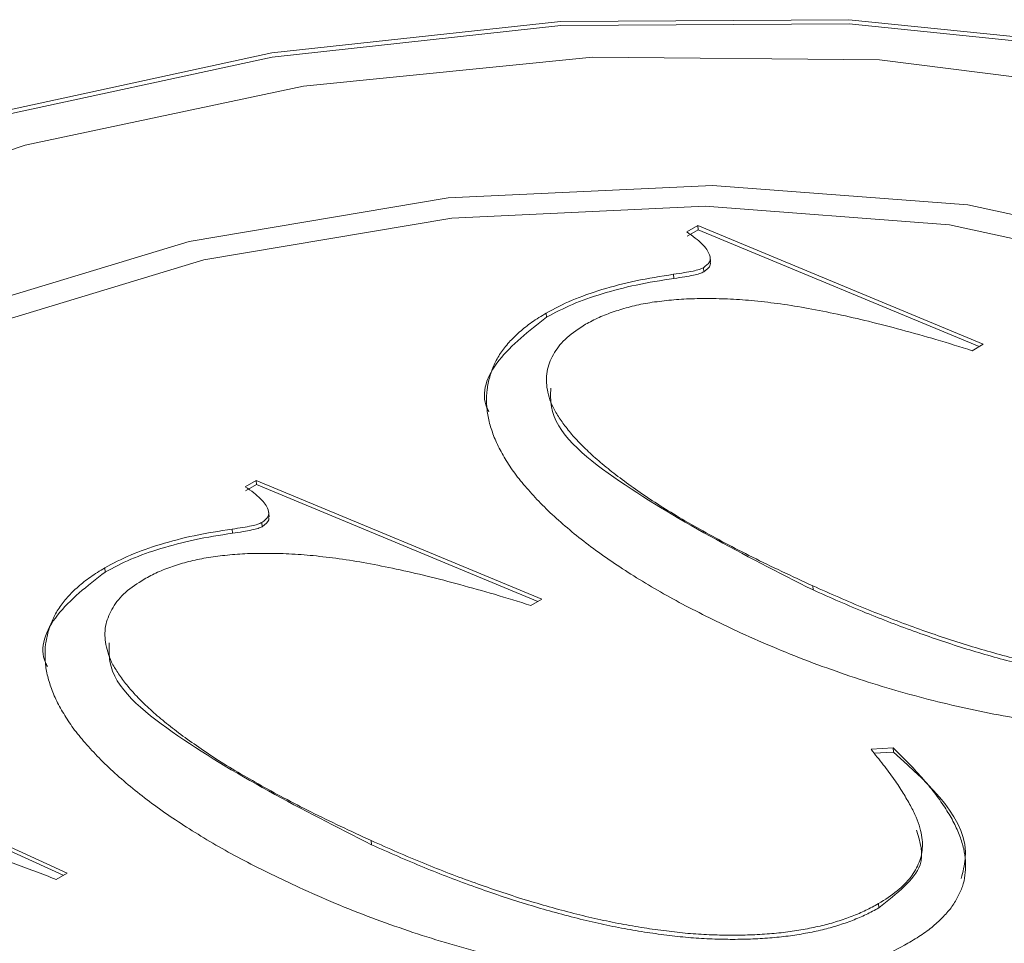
# Model space of a CAD drawing. Header units: inches. Extents: x 0.6 to 16.3, y 0.2 to 11.5.
# Tile 47 of 53: x 14.0816 to 14.1828, y 8.5741 to 8.6691. Entities that reach past the tile are written whole.
import ezdxf

# ---------------------------------------------------------------- set-up
doc = ezdxf.new("R2010")
doc.units = ezdxf.units.IN
doc.header["$MEASUREMENT"] = 0

msp = doc.modelspace()

# ---------------------------------------------------------------- linework, layer by layer
at = {"color": 7, "linetype": 'Continuous', "lineweight": 15}
for p, q in [((14.15017564, 8.64729171), (14.15131054, 8.64794688)), ((14.1502126, 8.64686434), (14.1513475, 8.64751951)), ((14.15131054, 8.64794688), (14.18066266, 8.63573734)), ((14.1513475, 8.64751951), (14.15131054, 8.64794688)), ((14.1513475, 8.64751951), (14.18024786, 8.63549788)), ((14.15262187, 8.64419939), (14.15257251, 8.64477011)), ((14.15262187, 8.64419939), (14.15257251, 8.64477011)), ((14.15192555, 8.64318855), (14.15188859, 8.64361592)), ((14.14886359, 8.64251419), (14.14882663, 8.64294156)), ((14.13576028, 8.6385212), (14.13572333, 8.63894857)), ((14.18066266, 8.63573734), (14.17952775, 8.63508217)), ((14.10477942, 8.62108504), (14.10591433, 8.6217402)), ((14.10481638, 8.62065767), (14.10595129, 8.62131283)), ((14.10591433, 8.6217402), (14.13526644, 8.60953066)), ((14.10595129, 8.62131283), (14.10591433, 8.6217402)), ((14.10595129, 8.62131283), (14.13485165, 8.6092912)), ((14.10722565, 8.61799272), (14.1071763, 8.61856343)), ((14.10722565, 8.61799272), (14.1071763, 8.61856343)), ((14.10652934, 8.61698187), (14.10649238, 8.61740924)), ((14.10346737, 8.61630752), (14.10343042, 8.61673489)), ((14.09036407, 8.61231453), (14.09032711, 8.61274189)), ((14.16317195, 8.61046862), (14.16313499, 8.61089598)), ((14.13526644, 8.60953066), (14.13413154, 8.60887549)), ((14.0582483, 8.59422319), (14.08646551, 8.58135848)), ((14.05828526, 8.59379582), (14.08606818, 8.58112911)), ((14.16912709, 8.59409301), (14.17139068, 8.59423359)), ((14.16940271, 8.59368046), (14.17142764, 8.59380622)), ((14.17142764, 8.59380622), (14.17139068, 8.59423359)), ((14.11777574, 8.58426194), (14.11773878, 8.58468931)), ((14.08646551, 8.58135848), (14.08533061, 8.58070332)), ((14.16992818, 8.57778044), (14.16989123, 8.57820781))]:
    msp.add_line(p, q, dxfattribs=at)
at = {"color": 7, "linetype": 'Continuous', "lineweight": 15, "flags": 128}
for points in [[(14.19523304, 8.66621625), (14.16684387, 8.66912566), (14.13720928, 8.66895345), (14.1075068, 8.66570645), (14.0789167, 8.6595137), (14.05257502, 8.65062127), (14.02952846, 8.6393825), (14.01069281, 8.62624397), (13.9968165, 8.61172775)], [(14.19523304, 8.66621625), (14.16684387, 8.66912566), (14.13720928, 8.66895345), (14.1075068, 8.66570645), (14.0789167, 8.6595137), (14.05257502, 8.65062127), (14.02952846, 8.6393825), (14.01069281, 8.62624397), (13.9968165, 8.61172775)], [(14.2849803, 8.60406828), (14.2831766, 8.61296426), (14.27546684, 8.62735504), (14.26219691, 8.64030699), (14.24389409, 8.65130548), (14.22128567, 8.65991345), (14.19527, 8.66578888), (14.16688083, 8.66869829), (14.13724623, 8.66852608), (14.10754376, 8.66527908), (14.07895366, 8.65908633), (14.05261197, 8.6501939), (14.02956542, 8.63895513), (14.01072976, 8.6258166), (13.99685346, 8.61130038)], [(14.2849803, 8.60406828), (14.2831766, 8.61296426), (14.27546684, 8.62735504), (14.26219691, 8.64030699), (14.24389409, 8.65130548), (14.22128567, 8.65991345), (14.19527, 8.66578888), (14.16688083, 8.66869829), (14.13724623, 8.66852608), (14.10754376, 8.66527908), (14.07895366, 8.65908633), (14.05261197, 8.6501939), (14.02956542, 8.63895513), (14.01072976, 8.6258166), (13.99685346, 8.61130038)], [(14.19798153, 8.66147888), (14.16999925, 8.66498154), (14.14050096, 8.66525827), (14.11078295, 8.6622969), (14.08215116, 8.65622757), (14.05586383, 8.64731699), (14.03307615, 8.63595674), (14.0147895, 8.62264605), (14.0018075, 8.60796984)], [(14.19798153, 8.66147888), (14.16999925, 8.66498154), (14.14050096, 8.66525827), (14.11078295, 8.6622969), (14.08215116, 8.65622757), (14.05586383, 8.64731699), (14.03307615, 8.63595674), (14.0147895, 8.62264605), (14.0018075, 8.60796984)], [(14.25253192, 8.60126233), (14.24873975, 8.61383376), (14.23877006, 8.626269), (14.22323511, 8.63681072), (14.20297238, 8.6448906), (14.17907425, 8.65007307), (14.15282907, 8.65207872), (14.12565172, 8.65079945), (14.09900735, 8.6463042), (14.07433235, 8.63883533), (14.05295696, 8.62879548)], [(14.25253192, 8.60126233), (14.24873975, 8.61383376), (14.23877006, 8.626269), (14.22323511, 8.63681072), (14.20297238, 8.6448906), (14.17907425, 8.65007307), (14.15282907, 8.65207872), (14.12565172, 8.65079945), (14.09900735, 8.6463042), (14.07433235, 8.63883533), (14.05295696, 8.62879548)], [(14.24186626, 8.57989374), (14.24531278, 8.58667233), (14.24765441, 8.60022361), (14.24394982, 8.61330852), (14.23439873, 8.62522164), (14.21951603, 8.63532075), (14.20010407, 8.64306138), (14.17720935, 8.64802625), (14.15206612, 8.6499477), (14.12602986, 8.64872213), (14.10050419, 8.64441563), (14.07686522, 8.63726035), (14.05638732, 8.62764204)], [(14.24186626, 8.57989374), (14.24531278, 8.58667233), (14.24765441, 8.60022361), (14.24394982, 8.61330852), (14.23439873, 8.62522164), (14.21951603, 8.63532075), (14.20010407, 8.64306138), (14.17720935, 8.64802625), (14.15206612, 8.6499477), (14.12602986, 8.64872213), (14.10050419, 8.64441563), (14.07686522, 8.63726035), (14.05638732, 8.62764204)]]:
    msp.add_lwpolyline(points, dxfattribs=at)
at = {"color": 7, "linetype": 'Continuous', "lineweight": 15}
for points, knots in [([(14.15253203, 8.64493487), (14.15244383, 8.6451231), (14.15225871, 8.64551814), (14.15173305, 8.64609341), (14.15105584, 8.64669989), (14.15047842, 8.64708813), (14.15017564, 8.64729171)], [0, 0, 0, 0, 0.212370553, 0.445701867, 0.709340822, 1, 1, 1, 1]), ([(14.15253203, 8.64493487), (14.15244383, 8.6451231), (14.15225871, 8.64551814), (14.15173305, 8.64609341), (14.15105584, 8.64669989), (14.15047842, 8.64708813), (14.15017564, 8.64729171)], [0, 0, 0, 0, 0.212370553, 0.445701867, 0.709340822, 1, 1, 1, 1]), ([(14.15188859, 8.64361592), (14.15214321, 8.6438108), (14.15268386, 8.64422463), (14.15258456, 8.64468913), (14.15253203, 8.64493487)], [0, 0, 0, 0, 0.470942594, 1, 1, 1, 1]), ([(14.15188859, 8.64361592), (14.15214321, 8.6438108), (14.15268386, 8.64422463), (14.15258456, 8.64468913), (14.15253203, 8.64493487)], [0, 0, 0, 0, 0.470942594, 1, 1, 1, 1]), ([(14.14882663, 8.64294156), (14.14919919, 8.64299595), (14.1498713, 8.64309406), (14.15075525, 8.64325352), (14.15142713, 8.64341344), (14.1517504, 8.64355528), (14.15188859, 8.64361592)], [0, 0, 0, 0, 0.34976913, 0.630991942, 0.842245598, 1, 1, 1, 1]), ([(14.14882663, 8.64294156), (14.14919919, 8.64299595), (14.1498713, 8.64309406), (14.15075525, 8.64325352), (14.15142713, 8.64341344), (14.1517504, 8.64355528), (14.15188859, 8.64361592)], [0, 0, 0, 0, 0.34976913, 0.630991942, 0.842245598, 1, 1, 1, 1]), ([(14.15192555, 8.64318855), (14.15223405, 8.64342184), (14.15266296, 8.64374617), (14.15260084, 8.64409778), (14.1525834, 8.64419648)], [0, 0, 0, 0, 0.719288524, 1, 1, 1, 1]), ([(14.15192555, 8.64318855), (14.15223405, 8.64342184), (14.15266296, 8.64374617), (14.15260084, 8.64409778), (14.1525834, 8.64419648)], [0, 0, 0, 0, 0.719288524, 1, 1, 1, 1]), ([(14.13572333, 8.63894857), (14.13658285, 8.63940447), (14.13831694, 8.64032423), (14.14147639, 8.64141335), (14.14498326, 8.64233727), (14.14751764, 8.64273575), (14.14882663, 8.64294156)], [0, 0, 0, 0, 0.2356834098, 0.475488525, 0.7290929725, 1, 1, 1, 1]), ([(14.13572333, 8.63894857), (14.13658285, 8.63940447), (14.13831694, 8.64032423), (14.14147639, 8.64141335), (14.14498326, 8.64233727), (14.14751764, 8.64273575), (14.14882663, 8.64294156)], [0, 0, 0, 0, 0.2356834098, 0.475488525, 0.7290929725, 1, 1, 1, 1]), ([(14.13576028, 8.6385212), (14.13661981, 8.6389771), (14.13835389, 8.63989686), (14.14151335, 8.64098598), (14.14502022, 8.6419099), (14.1475546, 8.64230838), (14.14886359, 8.64251419)], [0, 0, 0, 0, 0.2356834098, 0.475488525, 0.7290929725, 1, 1, 1, 1]), ([(14.13576028, 8.6385212), (14.13661981, 8.6389771), (14.13835389, 8.63989686), (14.14151335, 8.64098598), (14.14502022, 8.6419099), (14.1475546, 8.64230838), (14.14886359, 8.64251419)], [0, 0, 0, 0, 0.2356834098, 0.475488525, 0.7290929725, 1, 1, 1, 1]), ([(14.14886359, 8.64251419), (14.14923615, 8.64256858), (14.14990826, 8.64266669), (14.1507922, 8.64282615), (14.15146409, 8.64298607), (14.15178735, 8.64312791), (14.15192555, 8.64318855)], [0, 0, 0, 0, 0.34976913, 0.630991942, 0.842245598, 1, 1, 1, 1]), ([(14.14886359, 8.64251419), (14.14923615, 8.64256858), (14.14990826, 8.64266669), (14.1507922, 8.64282615), (14.15146409, 8.64298607), (14.15178735, 8.64312791), (14.15192555, 8.64318855)], [0, 0, 0, 0, 0.34976913, 0.630991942, 0.842245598, 1, 1, 1, 1]), ([(14.17952775, 8.63508217), (14.1782942, 8.63547121), (14.17591479, 8.63622164), (14.17233928, 8.63720746), (14.16899441, 8.63810022), (14.16577396, 8.63881613), (14.16277503, 8.63943871), (14.15991813, 8.63989179), (14.15724794, 8.64021725), (14.15474195, 8.640408), (14.15239034, 8.6404592), (14.15018935, 8.64042853), (14.14812104, 8.64025427), (14.14617089, 8.64001035), (14.14435744, 8.63962114), (14.14269019, 8.63911259), (14.14112539, 8.63852248), (14.14023142, 8.63803713), (14.13978324, 8.63779381)], [0, 0, 0, 0, 0.103573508, 0.199783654, 0.289614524, 0.372353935, 0.448940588, 0.518862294, 0.582743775, 0.640933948, 0.694352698, 0.744011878, 0.79034443, 0.834265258, 0.876706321, 0.917606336, 0.958692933, 1, 1, 1, 1]), ([(14.17952775, 8.63508217), (14.1782942, 8.63547121), (14.17591479, 8.63622164), (14.17233928, 8.63720746), (14.16899441, 8.63810022), (14.16577396, 8.63881613), (14.16277503, 8.63943871), (14.15991813, 8.63989179), (14.15724794, 8.64021725), (14.15474195, 8.640408), (14.15239034, 8.6404592), (14.15018935, 8.64042853), (14.14812104, 8.64025427), (14.14617089, 8.64001035), (14.14435744, 8.63962114), (14.14269019, 8.63911259), (14.14112539, 8.63852248), (14.14023142, 8.63803713), (14.13978324, 8.63779381)], [0, 0, 0, 0, 0.103573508, 0.199783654, 0.289614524, 0.372353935, 0.448940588, 0.518862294, 0.582743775, 0.640933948, 0.694352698, 0.744011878, 0.79034443, 0.834265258, 0.876706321, 0.917606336, 0.958692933, 1, 1, 1, 1]), ([(14.12983284, 8.62880399), (14.12976273, 8.62893817), (14.12890123, 8.63058707), (14.13029862, 8.63425197), (14.13394243, 8.63710024), (14.13576028, 8.6385212)], [0, 0, 0, 0, 0.042503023, 0.522315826, 1, 1, 1, 1]), ([(14.12983284, 8.62880399), (14.12976273, 8.62893817), (14.12890123, 8.63058707), (14.13029862, 8.63425197), (14.13394243, 8.63710024), (14.13576028, 8.6385212)], [0, 0, 0, 0, 0.042503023, 0.522315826, 1, 1, 1, 1]), ([(14.15571973, 8.6060686), (14.15380361, 8.60698045), (14.15004393, 8.60876961), (14.14500018, 8.61167262), (14.14053188, 8.61466414), (14.13734249, 8.61727064), (14.13513771, 8.61937677), (14.13372297, 8.62092621), (14.13246581, 8.62243435), (14.13149668, 8.62394247), (14.13067345, 8.62541486), (14.13010896, 8.62687457), (14.12970532, 8.62830029), (14.12956166, 8.62970323), (14.12961029, 8.63106613), (14.12989177, 8.63237494), (14.13032529, 8.63362465), (14.13098948, 8.63481432), (14.13186068, 8.63594579), (14.13295911, 8.63700916), (14.13421243, 8.63802628), (14.13521808, 8.63864016), (14.13572333, 8.63894857)], [0, 0, 0, 0, 0.11015992, 0.216149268, 0.318810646, 0.418467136, 0.466603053, 0.512675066, 0.556655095, 0.598626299, 0.63947141, 0.67846944, 0.715876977, 0.752284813, 0.787231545, 0.820481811, 0.852215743, 0.882784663, 0.912529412, 0.941819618, 0.970769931, 1, 1, 1, 1]), ([(14.15571973, 8.6060686), (14.15380361, 8.60698045), (14.15004393, 8.60876961), (14.14500018, 8.61167262), (14.14053188, 8.61466414), (14.13734249, 8.61727064), (14.13513771, 8.61937677), (14.13372297, 8.62092621), (14.13246581, 8.62243435), (14.13149668, 8.62394247), (14.13067345, 8.62541486), (14.13010896, 8.62687457), (14.12970532, 8.62830029), (14.12956166, 8.62970323), (14.12961029, 8.63106613), (14.12989177, 8.63237494), (14.13032529, 8.63362465), (14.13098948, 8.63481432), (14.13186068, 8.63594579), (14.13295911, 8.63700916), (14.13421243, 8.63802628), (14.13521808, 8.63864016), (14.13572333, 8.63894857)], [0, 0, 0, 0, 0.11015992, 0.216149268, 0.318810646, 0.418467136, 0.466603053, 0.512675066, 0.556655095, 0.598626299, 0.63947141, 0.67846944, 0.715876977, 0.752284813, 0.787231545, 0.820481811, 0.852215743, 0.882784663, 0.912529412, 0.941819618, 0.970769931, 1, 1, 1, 1]), ([(14.13978324, 8.63779381), (14.13909776, 8.63735308), (14.13771974, 8.63646709), (14.13647358, 8.63486464), (14.13573244, 8.63312729), (14.13571316, 8.63158149), (14.13601479, 8.63028198), (14.13640403, 8.62923268), (14.13706255, 8.62815913), (14.13787047, 8.62703432), (14.13887325, 8.62586289), (14.14009177, 8.62465421), (14.14150347, 8.62340765), (14.14311201, 8.6221237), (14.144925, 8.62081058), (14.14691549, 8.61945787), (14.14912268, 8.61808778), (14.15154688, 8.61669693), (14.15414611, 8.61526977), (14.15695866, 8.6138249), (14.15997258, 8.61236287), (14.16206736, 8.61139121), (14.16313499, 8.61089598)], [0, 0, 0, 0, 0.047395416, 0.095278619, 0.14613384, 0.202086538, 0.232586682, 0.265128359, 0.29984278, 0.336962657, 0.376955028, 0.419795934, 0.465230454, 0.513344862, 0.564589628, 0.618270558, 0.674763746, 0.734136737, 0.796477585, 0.861410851, 0.92936618, 1, 1, 1, 1]), ([(14.13978324, 8.63779381), (14.13909776, 8.63735308), (14.13771974, 8.63646709), (14.13647358, 8.63486464), (14.13573244, 8.63312729), (14.13571316, 8.63158149), (14.13601479, 8.63028198), (14.13640403, 8.62923268), (14.13706255, 8.62815913), (14.13787047, 8.62703432), (14.13887325, 8.62586289), (14.14009177, 8.62465421), (14.14150347, 8.62340765), (14.14311201, 8.6221237), (14.144925, 8.62081058), (14.14691549, 8.61945787), (14.14912268, 8.61808778), (14.15154688, 8.61669693), (14.15414611, 8.61526977), (14.15695866, 8.6138249), (14.15997258, 8.61236287), (14.16206736, 8.61139121), (14.16313499, 8.61089598)], [0, 0, 0, 0, 0.047395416, 0.095278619, 0.14613384, 0.202086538, 0.232586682, 0.265128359, 0.29984278, 0.336962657, 0.376955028, 0.419795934, 0.465230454, 0.513344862, 0.564589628, 0.618270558, 0.674763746, 0.734136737, 0.796477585, 0.861410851, 0.92936618, 1, 1, 1, 1]), ([(14.13619843, 8.63123482), (14.1361762, 8.63058914), (14.13605761, 8.62714443), (14.14531851, 8.61954165), (14.15602727, 8.61409951), (14.16317195, 8.61046862)], [0, 0, 0, 0, 0.071300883, 0.380389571, 1, 1, 1, 1]), ([(14.13619843, 8.63123482), (14.1361762, 8.63058914), (14.13605761, 8.62714443), (14.14531851, 8.61954165), (14.15602727, 8.61409951), (14.16317195, 8.61046862)], [0, 0, 0, 0, 0.071300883, 0.380389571, 1, 1, 1, 1]), ([(14.10713582, 8.6187282), (14.10704761, 8.61891643), (14.1068625, 8.61931147), (14.10633684, 8.61988674), (14.10565962, 8.62049322), (14.10508221, 8.62088145), (14.10477942, 8.62108504)], [0, 0, 0, 0, 0.212370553, 0.445701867, 0.709340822, 1, 1, 1, 1]), ([(14.10713582, 8.6187282), (14.10704761, 8.61891643), (14.1068625, 8.61931147), (14.10633684, 8.61988674), (14.10565962, 8.62049322), (14.10508221, 8.62088145), (14.10477942, 8.62108504)], [0, 0, 0, 0, 0.212370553, 0.445701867, 0.709340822, 1, 1, 1, 1]), ([(14.10649238, 8.61740924), (14.106747, 8.61760413), (14.10728765, 8.61801795), (14.10718835, 8.61848245), (14.10713582, 8.6187282)], [0, 0, 0, 0, 0.470942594, 1, 1, 1, 1]), ([(14.10649238, 8.61740924), (14.106747, 8.61760413), (14.10728765, 8.61801795), (14.10718835, 8.61848245), (14.10713582, 8.6187282)], [0, 0, 0, 0, 0.470942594, 1, 1, 1, 1]), ([(14.10652934, 8.61698187), (14.10683784, 8.61721516), (14.10726674, 8.61753949), (14.10720462, 8.6178911), (14.10718718, 8.6179898)], [0, 0, 0, 0, 0.719288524, 1, 1, 1, 1]), ([(14.10652934, 8.61698187), (14.10683784, 8.61721516), (14.10726674, 8.61753949), (14.10720462, 8.6178911), (14.10718718, 8.6179898)], [0, 0, 0, 0, 0.719288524, 1, 1, 1, 1]), ([(14.10343042, 8.61673489), (14.10380298, 8.61678927), (14.10447508, 8.61688739), (14.10535903, 8.61704684), (14.10603092, 8.61720676), (14.10635418, 8.6173486), (14.10649238, 8.61740924)], [0, 0, 0, 0, 0.34976913, 0.630991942, 0.842245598, 1, 1, 1, 1]), ([(14.10343042, 8.61673489), (14.10380298, 8.61678927), (14.10447508, 8.61688739), (14.10535903, 8.61704684), (14.10603092, 8.61720676), (14.10635418, 8.6173486), (14.10649238, 8.61740924)], [0, 0, 0, 0, 0.34976913, 0.630991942, 0.842245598, 1, 1, 1, 1]), ([(14.10346737, 8.61630752), (14.10383993, 8.6163619), (14.10451204, 8.61646002), (14.10539599, 8.61661947), (14.10606787, 8.61677939), (14.10639114, 8.61692123), (14.10652934, 8.61698187)], [0, 0, 0, 0, 0.34976913, 0.630991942, 0.842245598, 1, 1, 1, 1]), ([(14.10346737, 8.61630752), (14.10383993, 8.6163619), (14.10451204, 8.61646002), (14.10539599, 8.61661947), (14.10606787, 8.61677939), (14.10639114, 8.61692123), (14.10652934, 8.61698187)], [0, 0, 0, 0, 0.34976913, 0.630991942, 0.842245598, 1, 1, 1, 1]), ([(14.09032711, 8.61274189), (14.09118664, 8.61319779), (14.09292072, 8.61411755), (14.09608018, 8.61520668), (14.09958705, 8.61613059), (14.10212143, 8.61652907), (14.10343042, 8.61673489)], [0, 0, 0, 0, 0.23568341, 0.475488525, 0.729092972, 1, 1, 1, 1]), ([(14.09032711, 8.61274189), (14.09118664, 8.61319779), (14.09292072, 8.61411755), (14.09608018, 8.61520668), (14.09958705, 8.61613059), (14.10212143, 8.61652907), (14.10343042, 8.61673489)], [0, 0, 0, 0, 0.23568341, 0.475488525, 0.729092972, 1, 1, 1, 1]), ([(14.09036407, 8.61231453), (14.0912236, 8.61277042), (14.09295768, 8.61369018), (14.09611713, 8.61477931), (14.099624, 8.61570322), (14.10215838, 8.6161017), (14.10346737, 8.61630752)], [0, 0, 0, 0, 0.23568341, 0.475488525, 0.729092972, 1, 1, 1, 1]), ([(14.09036407, 8.61231453), (14.0912236, 8.61277042), (14.09295768, 8.61369018), (14.09611713, 8.61477931), (14.099624, 8.61570322), (14.10215838, 8.6161017), (14.10346737, 8.61630752)], [0, 0, 0, 0, 0.23568341, 0.475488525, 0.729092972, 1, 1, 1, 1]), ([(14.13413154, 8.60887549), (14.13289798, 8.60926453), (14.13051858, 8.61001496), (14.12694306, 8.61100079), (14.12359819, 8.61189354), (14.12037774, 8.61260945), (14.11737882, 8.61323203), (14.11452192, 8.61368512), (14.11185172, 8.61401057), (14.10934574, 8.61420132), (14.10699412, 8.61425252), (14.10479314, 8.61422185), (14.10272483, 8.61404759), (14.10077467, 8.61380367), (14.09896123, 8.61341446), (14.09729398, 8.61290591), (14.09572918, 8.6123158), (14.09483521, 8.61183046), (14.09438703, 8.61158713)], [0, 0, 0, 0, 0.103573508, 0.199783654, 0.289614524, 0.372353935, 0.448940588, 0.518862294, 0.582743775, 0.640933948, 0.694352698, 0.744011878, 0.79034443, 0.834265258, 0.876706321, 0.917606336, 0.958692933, 1, 1, 1, 1]), ([(14.13413154, 8.60887549), (14.13289798, 8.60926453), (14.13051858, 8.61001496), (14.12694306, 8.61100079), (14.12359819, 8.61189354), (14.12037774, 8.61260945), (14.11737882, 8.61323203), (14.11452192, 8.61368512), (14.11185172, 8.61401057), (14.10934574, 8.61420132), (14.10699412, 8.61425252), (14.10479314, 8.61422185), (14.10272483, 8.61404759), (14.10077467, 8.61380367), (14.09896123, 8.61341446), (14.09729398, 8.61290591), (14.09572918, 8.6123158), (14.09483521, 8.61183046), (14.09438703, 8.61158713)], [0, 0, 0, 0, 0.103573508, 0.199783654, 0.289614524, 0.372353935, 0.448940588, 0.518862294, 0.582743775, 0.640933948, 0.694352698, 0.744011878, 0.79034443, 0.834265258, 0.876706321, 0.917606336, 0.958692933, 1, 1, 1, 1]), ([(14.08443662, 8.60259731), (14.08436652, 8.60273149), (14.08350502, 8.6043804), (14.0849024, 8.60804529), (14.08854621, 8.61089356), (14.09036407, 8.61231453)], [0, 0, 0, 0, 0.042503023, 0.522315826, 1, 1, 1, 1]), ([(14.08443662, 8.60259731), (14.08436652, 8.60273149), (14.08350502, 8.6043804), (14.0849024, 8.60804529), (14.08854621, 8.61089356), (14.09036407, 8.61231453)], [0, 0, 0, 0, 0.042503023, 0.522315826, 1, 1, 1, 1]), ([(14.11032351, 8.57986193), (14.1084074, 8.58077377), (14.10464771, 8.58256294), (14.09960397, 8.58546594), (14.09513567, 8.58845747), (14.09194628, 8.59106397), (14.08974149, 8.59317009), (14.08832675, 8.59471953), (14.08706959, 8.59622767), (14.08610046, 8.59773579), (14.08527724, 8.59920818), (14.08471275, 8.6006679), (14.08430911, 8.60209361), (14.08416545, 8.60349656), (14.08421407, 8.60485945), (14.08449556, 8.60616827), (14.08492908, 8.60741797), (14.08559326, 8.60860764), (14.08646446, 8.60973912), (14.0875629, 8.61080248), (14.08881621, 8.6118196), (14.08982187, 8.61243348), (14.09032711, 8.61274189)], [0, 0, 0, 0, 0.11015992, 0.216149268, 0.318810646, 0.418467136, 0.466603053, 0.512675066, 0.556655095, 0.598626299, 0.63947141, 0.67846944, 0.715876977, 0.752284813, 0.787231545, 0.820481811, 0.852215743, 0.882784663, 0.912529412, 0.941819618, 0.970769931, 1, 1, 1, 1]), ([(14.11032351, 8.57986193), (14.1084074, 8.58077377), (14.10464771, 8.58256294), (14.09960397, 8.58546594), (14.09513567, 8.58845747), (14.09194628, 8.59106397), (14.08974149, 8.59317009), (14.08832675, 8.59471953), (14.08706959, 8.59622767), (14.08610046, 8.59773579), (14.08527724, 8.59920818), (14.08471275, 8.6006679), (14.08430911, 8.60209361), (14.08416545, 8.60349656), (14.08421407, 8.60485945), (14.08449556, 8.60616827), (14.08492908, 8.60741797), (14.08559326, 8.60860764), (14.08646446, 8.60973912), (14.0875629, 8.61080248), (14.08881621, 8.6118196), (14.08982187, 8.61243348), (14.09032711, 8.61274189)], [0, 0, 0, 0, 0.11015992, 0.216149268, 0.318810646, 0.418467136, 0.466603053, 0.512675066, 0.556655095, 0.598626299, 0.63947141, 0.67846944, 0.715876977, 0.752284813, 0.787231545, 0.820481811, 0.852215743, 0.882784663, 0.912529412, 0.941819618, 0.970769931, 1, 1, 1, 1]), ([(14.09438703, 8.61158713), (14.09370154, 8.61114641), (14.09232352, 8.61026042), (14.09107737, 8.60865796), (14.09033623, 8.60692061), (14.09031694, 8.60537481), (14.09061858, 8.60407531), (14.09100782, 8.60302601), (14.09166634, 8.60195246), (14.09247426, 8.60082765), (14.09347703, 8.59965621), (14.09469556, 8.59844754), (14.09610725, 8.59720098), (14.09771579, 8.59591702), (14.09952879, 8.59460391), (14.10151928, 8.59325119), (14.10372646, 8.59188111), (14.10615066, 8.59049025), (14.10874989, 8.5890631), (14.11156244, 8.58761823), (14.11457636, 8.58615619), (14.11667115, 8.58518453), (14.11773878, 8.58468931)], [0, 0, 0, 0, 0.047395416, 0.095278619, 0.14613384, 0.202086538, 0.232586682, 0.265128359, 0.29984278, 0.336962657, 0.376955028, 0.419795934, 0.465230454, 0.513344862, 0.564589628, 0.618270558, 0.674763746, 0.734136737, 0.796477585, 0.861410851, 0.92936618, 1, 1, 1, 1]), ([(14.09438703, 8.61158713), (14.09370154, 8.61114641), (14.09232352, 8.61026042), (14.09107737, 8.60865796), (14.09033623, 8.60692061), (14.09031694, 8.60537481), (14.09061858, 8.60407531), (14.09100782, 8.60302601), (14.09166634, 8.60195246), (14.09247426, 8.60082765), (14.09347703, 8.59965621), (14.09469556, 8.59844754), (14.09610725, 8.59720098), (14.09771579, 8.59591702), (14.09952879, 8.59460391), (14.10151928, 8.59325119), (14.10372646, 8.59188111), (14.10615066, 8.59049025), (14.10874989, 8.5890631), (14.11156244, 8.58761823), (14.11457636, 8.58615619), (14.11667115, 8.58518453), (14.11773878, 8.58468931)], [0, 0, 0, 0, 0.047395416, 0.095278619, 0.14613384, 0.202086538, 0.232586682, 0.265128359, 0.29984278, 0.336962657, 0.376955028, 0.419795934, 0.465230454, 0.513344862, 0.564589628, 0.618270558, 0.674763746, 0.734136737, 0.796477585, 0.861410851, 0.92936618, 1, 1, 1, 1]), ([(14.16313499, 8.61089598), (14.164915, 8.61010671), (14.16835425, 8.6085817), (14.17364575, 8.60656397), (14.17878038, 8.60482704), (14.18304625, 8.60362603), (14.18637311, 8.60281844), (14.18878777, 8.60233254), (14.19112708, 8.60191031), (14.19343595, 8.60160732), (14.1956599, 8.60134385), (14.1978539, 8.60121281), (14.199986, 8.60116037), (14.20205396, 8.60118446), (14.20404802, 8.60129819), (14.20595098, 8.60149459), (14.20776049, 8.60178761), (14.20947574, 8.60213864), (14.21108737, 8.60258765), (14.21259566, 8.60310858), (14.21400687, 8.60372121), (14.21485807, 8.60418203), (14.21528744, 8.60441449)], [0, 0, 0, 0, 0.1229552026, 0.237569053, 0.3441445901, 0.4435555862, 0.4903227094, 0.5347871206, 0.5773224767, 0.6178119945, 0.6564212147, 0.6935076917, 0.7288726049, 0.7630342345, 0.7958843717, 0.8270988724, 0.8569743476, 0.8866027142, 0.9146215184, 0.9428566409, 0.9711754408, 1, 1, 1, 1]), ([(14.16313499, 8.61089598), (14.164915, 8.61010671), (14.16835425, 8.6085817), (14.17364575, 8.60656397), (14.17878038, 8.60482704), (14.18304625, 8.60362603), (14.18637311, 8.60281844), (14.18878777, 8.60233254), (14.19112708, 8.60191031), (14.19343595, 8.60160732), (14.1956599, 8.60134385), (14.1978539, 8.60121281), (14.199986, 8.60116037), (14.20205396, 8.60118446), (14.20404802, 8.60129819), (14.20595098, 8.60149459), (14.20776049, 8.60178761), (14.20947574, 8.60213864), (14.21108737, 8.60258765), (14.21259566, 8.60310858), (14.21400687, 8.60372121), (14.21485807, 8.60418203), (14.21528744, 8.60441449)], [0, 0, 0, 0, 0.1229552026, 0.237569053, 0.3441445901, 0.4435555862, 0.4903227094, 0.5347871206, 0.5773224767, 0.6178119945, 0.6564212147, 0.6935076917, 0.7288726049, 0.7630342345, 0.7958843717, 0.8270988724, 0.8569743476, 0.8866027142, 0.9146215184, 0.9428566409, 0.9711754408, 1, 1, 1, 1]), ([(14.16317195, 8.61046862), (14.16495196, 8.60967934), (14.16839121, 8.60815434), (14.1736827, 8.6061366), (14.17881734, 8.60439967), (14.18308321, 8.60319866), (14.18641007, 8.60239108), (14.18882473, 8.60190517), (14.19116403, 8.60148294), (14.19347291, 8.60117995), (14.19569686, 8.60091648), (14.19789085, 8.60078545), (14.20002295, 8.60073301), (14.20209091, 8.60075709), (14.20408497, 8.60087082), (14.20598794, 8.60106722), (14.20779745, 8.60136025), (14.2095127, 8.60171127), (14.21112433, 8.60216028), (14.21263261, 8.60268122), (14.21404383, 8.60329384), (14.21489503, 8.60375467), (14.2153244, 8.60398712)], [0, 0, 0, 0, 0.1229552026, 0.237569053, 0.3441445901, 0.4435555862, 0.4903227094, 0.5347871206, 0.5773224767, 0.6178119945, 0.6564212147, 0.6935076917, 0.7288726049, 0.7630342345, 0.7958843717, 0.8270988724, 0.8569743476, 0.8866027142, 0.9146215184, 0.9428566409, 0.9711754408, 1, 1, 1, 1]), ([(14.16317195, 8.61046862), (14.16495196, 8.60967934), (14.16839121, 8.60815434), (14.1736827, 8.6061366), (14.17881734, 8.60439967), (14.18308321, 8.60319866), (14.18641007, 8.60239108), (14.18882473, 8.60190517), (14.19116403, 8.60148294), (14.19347291, 8.60117995), (14.19569686, 8.60091648), (14.19789085, 8.60078545), (14.20002295, 8.60073301), (14.20209091, 8.60075709), (14.20408497, 8.60087082), (14.20598794, 8.60106722), (14.20779745, 8.60136025), (14.2095127, 8.60171127), (14.21112433, 8.60216028), (14.21263261, 8.60268122), (14.21404383, 8.60329384), (14.21489503, 8.60375467), (14.2153244, 8.60398712)], [0, 0, 0, 0, 0.1229552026, 0.237569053, 0.3441445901, 0.4435555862, 0.4903227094, 0.5347871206, 0.5773224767, 0.6178119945, 0.6564212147, 0.6935076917, 0.7288726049, 0.7630342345, 0.7958843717, 0.8270988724, 0.8569743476, 0.8866027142, 0.9146215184, 0.9428566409, 0.9711754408, 1, 1, 1, 1]), ([(14.18613139, 8.59696705), (14.18482957, 8.59717728), (14.18220298, 8.59760145), (14.17833343, 8.59839001), (14.17452074, 8.59934138), (14.17067903, 8.60039532), (14.16690898, 8.6016236), (14.1631135, 8.60295555), (14.15937282, 8.60444549), (14.15695066, 8.60552168), (14.15571973, 8.6060686)], [0, 0, 0, 0, 0.113873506, 0.229755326, 0.349117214, 0.47133853, 0.597772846, 0.727586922, 0.861560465, 1, 1, 1, 1]), ([(14.18613139, 8.59696705), (14.18482957, 8.59717728), (14.18220298, 8.59760145), (14.17833343, 8.59839001), (14.17452074, 8.59934138), (14.17067903, 8.60039532), (14.16690898, 8.6016236), (14.1631135, 8.60295555), (14.15937282, 8.60444549), (14.15695066, 8.60552168), (14.15571973, 8.6060686)], [0, 0, 0, 0, 0.113873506, 0.229755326, 0.349117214, 0.47133853, 0.597772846, 0.727586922, 0.861560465, 1, 1, 1, 1]), ([(14.09080222, 8.60502814), (14.09077999, 8.60438246), (14.0906614, 8.60093775), (14.0999223, 8.59333498), (14.11063106, 8.58789283), (14.11777574, 8.58426194)], [0, 0, 0, 0, 0.0713008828, 0.3803895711, 1, 1, 1, 1]), ([(14.09080222, 8.60502814), (14.09077999, 8.60438246), (14.0906614, 8.60093775), (14.0999223, 8.59333498), (14.11063106, 8.58789283), (14.11777574, 8.58426194)], [0, 0, 0, 0, 0.0713008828, 0.3803895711, 1, 1, 1, 1]), ([(14.16989123, 8.57820781), (14.17056367, 8.57863248), (14.17190008, 8.57947648), (14.17330325, 8.58093321), (14.17417207, 8.58248888), (14.17445799, 8.58386026), (14.17438232, 8.58503655), (14.17417411, 8.58603838), (14.17375804, 8.58713368), (14.1731792, 8.58833235), (14.17240886, 8.58962796), (14.17151272, 8.59103771), (14.17036719, 8.59253021), (14.1695505, 8.59355942), (14.16912709, 8.59409301)], [0, 0, 0, 0, 0.0909988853, 0.1808532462, 0.2707946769, 0.3666436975, 0.4199724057, 0.4795507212, 0.5469250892, 0.621752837, 0.7042182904, 0.7948020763, 0.8936147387, 1, 1, 1, 1]), ([(14.16989123, 8.57820781), (14.17056367, 8.57863248), (14.17190008, 8.57947648), (14.17330325, 8.58093321), (14.17417207, 8.58248888), (14.17445799, 8.58386026), (14.17438232, 8.58503655), (14.17417411, 8.58603838), (14.17375804, 8.58713368), (14.1731792, 8.58833235), (14.17240886, 8.58962796), (14.17151272, 8.59103771), (14.17036719, 8.59253021), (14.1695505, 8.59355942), (14.16912709, 8.59409301)], [0, 0, 0, 0, 0.0909988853, 0.1808532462, 0.2707946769, 0.3666436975, 0.4199724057, 0.4795507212, 0.5469250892, 0.621752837, 0.7042182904, 0.7948020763, 0.8936147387, 1, 1, 1, 1]), ([(14.17139068, 8.59423359), (14.17195512, 8.5936828), (14.17305508, 8.59260947), (14.17453006, 8.59100868), (14.17578364, 8.5894648), (14.17682414, 8.58798449), (14.17766049, 8.58655882), (14.17826876, 8.58518935), (14.17867931, 8.58388187), (14.17887998, 8.58263226), (14.17884175, 8.58142972), (14.17867507, 8.58026818), (14.17819189, 8.57914498), (14.1775986, 8.57805263), (14.17671842, 8.57701016), (14.17568693, 8.57600021), (14.17442438, 8.57503141), (14.17343077, 8.57443291), (14.17292793, 8.57413003)], [0, 0, 0, 0, 0.090498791, 0.176359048, 0.256590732, 0.33189751, 0.402457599, 0.469308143, 0.531072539, 0.588894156, 0.644007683, 0.696798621, 0.747954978, 0.798526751, 0.848247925, 0.89761185, 0.948183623, 1, 1, 1, 1]), ([(14.17139068, 8.59423359), (14.17195512, 8.5936828), (14.17305508, 8.59260947), (14.17453006, 8.59100868), (14.17578364, 8.5894648), (14.17682414, 8.58798449), (14.17766049, 8.58655882), (14.17826876, 8.58518935), (14.17867931, 8.58388187), (14.17887998, 8.58263226), (14.17884175, 8.58142972), (14.17867507, 8.58026818), (14.17819189, 8.57914498), (14.1775986, 8.57805263), (14.17671842, 8.57701016), (14.17568693, 8.57600021), (14.17442438, 8.57503141), (14.17343077, 8.57443291), (14.17292793, 8.57413003)], [0, 0, 0, 0, 0.090498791, 0.176359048, 0.256590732, 0.33189751, 0.402457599, 0.469308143, 0.531072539, 0.588894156, 0.644007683, 0.696798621, 0.747954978, 0.798526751, 0.848247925, 0.89761185, 0.948183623, 1, 1, 1, 1]), ([(14.17142764, 8.59380622), (14.17530145, 8.5903074), (14.17981193, 8.58623355), (14.17857773, 8.58147496), (14.17840352, 8.58080327)], [0, 0, 0, 0, 0.858848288, 1, 1, 1, 1]), ([(14.17142764, 8.59380622), (14.17530145, 8.5903074), (14.17981193, 8.58623355), (14.17857773, 8.58147496), (14.17840352, 8.58080327)], [0, 0, 0, 0, 0.858848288, 1, 1, 1, 1]), ([(14.08533061, 8.58070332), (14.08386414, 8.58126683), (14.08108412, 8.58233511), (14.07698551, 8.58375264), (14.0732079, 8.58490135), (14.06972062, 8.58579353), (14.06646368, 8.58646168), (14.06331515, 8.58687619), (14.06029025, 8.58711783), (14.0573959, 8.58712044), (14.0547434, 8.58693662), (14.05237897, 8.58658207), (14.05033425, 8.58602584), (14.04926153, 8.5854943), (14.04874255, 8.58523714)], [0, 0, 0, 0, 0.138916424, 0.2633475, 0.374215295, 0.470615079, 0.55667146, 0.636535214, 0.711151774, 0.780870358, 0.844602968, 0.900388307, 0.951808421, 1, 1, 1, 1]), ([(14.08533061, 8.58070332), (14.08386414, 8.58126683), (14.08108412, 8.58233511), (14.07698551, 8.58375264), (14.0732079, 8.58490135), (14.06972062, 8.58579353), (14.06646368, 8.58646168), (14.06331515, 8.58687619), (14.06029025, 8.58711783), (14.0573959, 8.58712044), (14.0547434, 8.58693662), (14.05237897, 8.58658207), (14.05033425, 8.58602584), (14.04926153, 8.5854943), (14.04874255, 8.58523714)], [0, 0, 0, 0, 0.138916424, 0.2633475, 0.374215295, 0.470615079, 0.55667146, 0.636535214, 0.711151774, 0.780870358, 0.844602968, 0.900388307, 0.951808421, 1, 1, 1, 1]), ([(14.16992818, 8.57778044), (14.17178191, 8.57922762), (14.17506273, 8.5817889), (14.17419025, 8.58456121), (14.17381075, 8.5857671)], [0, 0, 0, 0, 0.565021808, 1, 1, 1, 1]), ([(14.16992818, 8.57778044), (14.17178191, 8.57922762), (14.17506273, 8.5817889), (14.17419025, 8.58456121), (14.17381075, 8.5857671)], [0, 0, 0, 0, 0.565021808, 1, 1, 1, 1]), ([(14.11773878, 8.58468931), (14.11951879, 8.58390003), (14.12295804, 8.58237503), (14.12824953, 8.58035729), (14.13338417, 8.57862036), (14.13765004, 8.57741935), (14.1409769, 8.57661177), (14.14339156, 8.57612586), (14.14573086, 8.57570364), (14.14803974, 8.57540064), (14.15026369, 8.57513717), (14.15245768, 8.57500614), (14.15458978, 8.5749537), (14.15665774, 8.57497778), (14.1586518, 8.57509152), (14.16055477, 8.57528791), (14.16236428, 8.57558094), (14.16407953, 8.57593197), (14.16569116, 8.57638097), (14.16719944, 8.57690191), (14.16861066, 8.57751454), (14.16946186, 8.57797536), (14.16989123, 8.57820781)], [0, 0, 0, 0, 0.122955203, 0.237569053, 0.34414459, 0.443555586, 0.490322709, 0.534787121, 0.577322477, 0.617811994, 0.656421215, 0.693507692, 0.728872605, 0.763034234, 0.795884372, 0.827098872, 0.856974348, 0.886602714, 0.914621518, 0.942856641, 0.971175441, 1, 1, 1, 1]), ([(14.11773878, 8.58468931), (14.11951879, 8.58390003), (14.12295804, 8.58237503), (14.12824953, 8.58035729), (14.13338417, 8.57862036), (14.13765004, 8.57741935), (14.1409769, 8.57661177), (14.14339156, 8.57612586), (14.14573086, 8.57570364), (14.14803974, 8.57540064), (14.15026369, 8.57513717), (14.15245768, 8.57500614), (14.15458978, 8.5749537), (14.15665774, 8.57497778), (14.1586518, 8.57509152), (14.16055477, 8.57528791), (14.16236428, 8.57558094), (14.16407953, 8.57593197), (14.16569116, 8.57638097), (14.16719944, 8.57690191), (14.16861066, 8.57751454), (14.16946186, 8.57797536), (14.16989123, 8.57820781)], [0, 0, 0, 0, 0.122955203, 0.237569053, 0.34414459, 0.443555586, 0.490322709, 0.534787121, 0.577322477, 0.617811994, 0.656421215, 0.693507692, 0.728872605, 0.763034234, 0.795884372, 0.827098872, 0.856974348, 0.886602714, 0.914621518, 0.942856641, 0.971175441, 1, 1, 1, 1]), ([(14.11777574, 8.58426194), (14.11955574, 8.58347266), (14.122995, 8.58194766), (14.12828649, 8.57992992), (14.13342112, 8.57819299), (14.13768699, 8.57699198), (14.14101385, 8.5761844), (14.14342851, 8.57569849), (14.14576782, 8.57527627), (14.1480767, 8.57497327), (14.15030064, 8.57470981), (14.15249464, 8.57457877), (14.15462674, 8.57452633), (14.1566947, 8.57455041), (14.15868876, 8.57466415), (14.16059172, 8.57486054), (14.16240123, 8.57515357), (14.16411648, 8.5755046), (14.16572811, 8.5759536), (14.1672364, 8.57647454), (14.16864762, 8.57708717), (14.16949882, 8.57754799), (14.16992818, 8.57778044)], [0, 0, 0, 0, 0.122955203, 0.237569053, 0.34414459, 0.443555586, 0.490322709, 0.534787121, 0.577322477, 0.617811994, 0.656421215, 0.693507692, 0.728872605, 0.763034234, 0.795884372, 0.827098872, 0.856974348, 0.886602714, 0.914621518, 0.942856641, 0.971175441, 1, 1, 1, 1]), ([(14.11777574, 8.58426194), (14.11955574, 8.58347266), (14.122995, 8.58194766), (14.12828649, 8.57992992), (14.13342112, 8.57819299), (14.13768699, 8.57699198), (14.14101385, 8.5761844), (14.14342851, 8.57569849), (14.14576782, 8.57527627), (14.1480767, 8.57497327), (14.15030064, 8.57470981), (14.15249464, 8.57457877), (14.15462674, 8.57452633), (14.1566947, 8.57455041), (14.15868876, 8.57466415), (14.16059172, 8.57486054), (14.16240123, 8.57515357), (14.16411648, 8.5755046), (14.16572811, 8.5759536), (14.1672364, 8.57647454), (14.16864762, 8.57708717), (14.16949882, 8.57754799), (14.16992818, 8.57778044)], [0, 0, 0, 0, 0.122955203, 0.237569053, 0.34414459, 0.443555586, 0.490322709, 0.534787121, 0.577322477, 0.617811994, 0.656421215, 0.693507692, 0.728872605, 0.763034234, 0.795884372, 0.827098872, 0.856974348, 0.886602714, 0.914621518, 0.942856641, 0.971175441, 1, 1, 1, 1]), ([(14.14073518, 8.57076037), (14.13943336, 8.5709706), (14.13680677, 8.57139477), (14.13293721, 8.57218333), (14.12912452, 8.5731347), (14.12528282, 8.57418864), (14.12151277, 8.57541692), (14.11771729, 8.57674887), (14.1139766, 8.57823881), (14.11155445, 8.57931501), (14.11032351, 8.57986193)], [0, 0, 0, 0, 0.113873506, 0.229755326, 0.349117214, 0.47133853, 0.597772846, 0.727586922, 0.861560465, 1, 1, 1, 1]), ([(14.14073518, 8.57076037), (14.13943336, 8.5709706), (14.13680677, 8.57139477), (14.13293721, 8.57218333), (14.12912452, 8.5731347), (14.12528282, 8.57418864), (14.12151277, 8.57541692), (14.11771729, 8.57674887), (14.1139766, 8.57823881), (14.11155445, 8.57931501), (14.11032351, 8.57986193)], [0, 0, 0, 0, 0.113873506, 0.229755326, 0.349117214, 0.47133853, 0.597772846, 0.727586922, 0.861560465, 1, 1, 1, 1]), ([(14.17292793, 8.57413003), (14.17196542, 8.5736172), (14.17007375, 8.57260932), (14.16672179, 8.57142668), (14.16310468, 8.5705263), (14.15916248, 8.56998027), (14.15494037, 8.5696993), (14.15043491, 8.56975074), (14.14563185, 8.57009244), (14.14241965, 8.5705306), (14.14073518, 8.57076037)], [0, 0, 0, 0, 0.1131119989, 0.2223036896, 0.3325748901, 0.4466157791, 0.5679735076, 0.6997475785, 0.8425478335, 1, 1, 1, 1]), ([(14.17292793, 8.57413003), (14.17196542, 8.5736172), (14.17007375, 8.57260932), (14.16672179, 8.57142668), (14.16310468, 8.5705263), (14.15916248, 8.56998027), (14.15494037, 8.5696993), (14.15043491, 8.56975074), (14.14563185, 8.57009244), (14.14241965, 8.5705306), (14.14073518, 8.57076037)], [0, 0, 0, 0, 0.1131119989, 0.2223036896, 0.3325748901, 0.4466157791, 0.5679735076, 0.6997475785, 0.8425478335, 1, 1, 1, 1])]:
    msp.add_open_spline(points, degree=3, knots=knots, dxfattribs=at)

doc.saveas('drawing.dxf')
